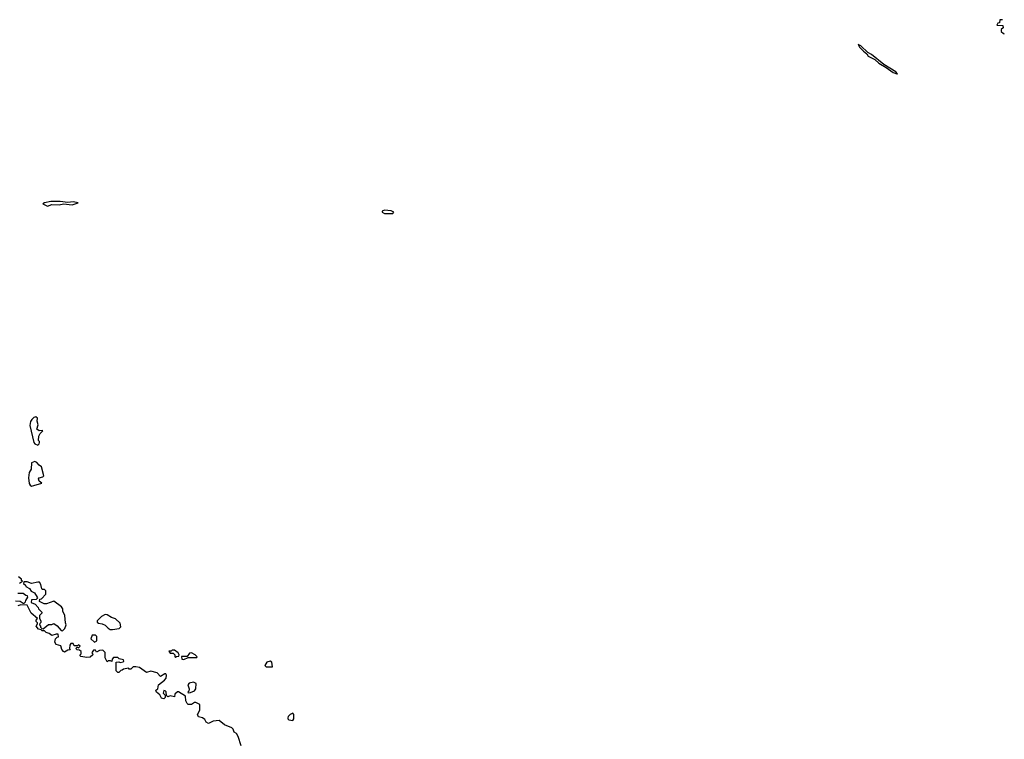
# Model space of a CAD drawing. Extents: x 2673034 to 2765626, y 830478 to 954748.
# Tile 100 of 126: x 2703474 to 2712712, y 893143 to 899891. Entities that reach past the tile are written whole.
import ezdxf

# ---------------------------------------------------------------- set-up
doc = ezdxf.new("R2010")
doc.units = 0

msp = doc.modelspace()

# ---------------------------------------------------------------- linework, layer by layer
at = {"layer": '0CON05XD'}
for points in [[(2712694.8, 899891.5), (2712670, 899890), (2712668.3, 899861.7), (2712651.7, 899858.3), (2712641.7, 899841.7), (2712698.3, 899838.3), (2712700, 899815), (2712681.7, 899798.3), (2712681.7, 899781.7), (2712703, 899763), (2712711.9, 899760.1)], [(2711705, 899383.3), (2711710, 899385), (2711695, 899403.3), (2711580.5, 899470.5), (2711465, 899563.8), (2711432.9, 899582.9), (2711366.7, 899645), (2711341.7, 899658.3), (2711354, 899635), (2711390, 899595), (2711421.1, 899571.1), (2711435, 899548.8), (2711498.3, 899518.3), (2711533.8, 899485), (2711604.1, 899444.1), (2711670, 899395), (2711705, 899383.3)], [(2703735, 898141.4), (2703775, 898159.4), (2703845, 898154.4), (2703886.2, 898163.8), (2703965.8, 898154.2), (2704022.5, 898175), (2703975, 898183.8), (2703925, 898176.2), (2703855, 898188), (2703765, 898186.7), (2703706.1, 898173.9), (2703690, 898165), (2703735, 898141.4)], [(2706895, 898073.8), (2706975, 898073.9), (2706983.8, 898085), (2706959.6, 898099.6), (2706895, 898106.7), (2706873.8, 898095), (2706873.8, 898085), (2706895, 898073.8)], [(2703645, 895902.5), (2703657, 895913), (2703660, 895925), (2703660, 895935), (2703650, 895945), (2703653.6, 895986.4), (2703665, 896010), (2703690, 896035), (2703685, 896040), (2703655, 896036.7), (2703635, 896052.5), (2703646.4, 896093.6), (2703638, 896125), (2703640, 896155), (2703625, 896166.7), (2703605, 896160), (2703587.7, 896142.3), (2703576.1, 896123.9), (2703568.8, 896085), (2703606.7, 895925), (2703615, 895913.3), (2703645, 895902.5)], [(2703585, 895516.2), (2703605, 895522.5), (2703680, 895545), (2703656.7, 895565), (2703650, 895585), (2703656.4, 895593.6), (2703690, 895605), (2703700, 895615), (2703678.3, 895698.3), (2703655, 895712.5), (2703635, 895740), (2703615, 895748.8), (2703583.8, 895736.2), (2703580, 895675), (2703563.6, 895646.4), (2703556, 895595), (2703562.9, 895542.9), (2703571.2, 895525), (2703585, 895516.2)], [(2703471.7, 894608.3), (2703500, 894625), (2703491.7, 894631.7), (2703490, 894645), (2703462.5, 894665)], [(2703875, 894160), (2703898.3, 894181.7), (2703910, 894215), (2703902.5, 894235), (2703897.5, 894305), (2703880, 894345), (2703880, 894365), (2703867.5, 894385), (2703795, 894437.5), (2703725, 894412.5), (2703703, 894413), (2703660, 894435), (2703661.7, 894458.3), (2703678.3, 894461.7), (2703720, 894505), (2703720, 894535), (2703707, 894547), (2703688.3, 894548.3), (2703680, 894555), (2703673.3, 894595), (2703660, 894615), (2703643.6, 894616.4), (2703585, 894602.5), (2703545, 894620), (2703511.7, 894618.3), (2703510, 894605), (2703527, 894587), (2703530, 894575), (2703566.1, 894556.1), (2703581.7, 894531.7), (2703612.5, 894515), (2703637.5, 894475), (2703640, 894465), (2703627, 894453), (2703585, 894450), (2703580, 894425), (2703619.3, 894409.3), (2703647.5, 894377.5), (2703650, 894365), (2703680, 894335), (2703680, 894325), (2703660, 894305), (2703660, 894275), (2703672.5, 894255), (2703671.7, 894238.3), (2703661.7, 894228.3), (2703660, 894215), (2703670, 894205), (2703670, 894195), (2703681.7, 894181.7), (2703695, 894180), (2703745, 894220), (2703775, 894220), (2703795, 894227.5), (2703826.4, 894206.4), (2703861.7, 894161.7), (2703875, 894160)], [(2703435, 894440), (2703477.5, 894437.5), (2703505, 894420), (2703515, 894420), (2703528.3, 894431.7), (2703530, 894445), (2703550, 894475), (2703548.3, 894488.3), (2703531.7, 894491.7), (2703505, 894510), (2703455, 894510)], [(2705551.7, 893081.7), (2705525, 893170), (2705506.7, 893196.7), (2705485, 893210), (2705477, 893237), (2705465, 893250), (2705395, 893280), (2705345, 893320), (2705288.3, 893311.7), (2705245, 893292.5), (2705223.6, 893303.6), (2705209.3, 893329.3), (2705190, 893345), (2705150, 893355), (2705143.3, 893375), (2705163, 893417), (2705165, 893470), (2705125, 893487.5), (2705115, 893487.5), (2705085, 893470), (2705055, 893470), (2705045, 893477.5), (2705033, 893503), (2705028.3, 893548.3), (2704965, 893587.5), (2704953, 893587), (2704930, 893565), (2704925, 893540), (2704885, 893550), (2704865, 893540), (2704850, 893555), (2704847, 893587), (2704838.3, 893598.3), (2704825, 893600), (2704820, 893575), (2704838.3, 893558.3), (2704840, 893535), (2704825, 893522.5), (2704805, 893527.5), (2704789.3, 893559.3), (2704757.5, 893585), (2704752.5, 893605), (2704770, 893615), (2704777.5, 893655), (2704833, 893697), (2704847.5, 893715), (2704852.5, 893745), (2704845, 893757.5), (2704835, 893757.5), (2704795, 893732.5), (2704765, 893766.7), (2704705, 893782.5), (2704665, 893770), (2704597, 893817), (2704565, 893822.5), (2704538.3, 893821.7), (2704515, 893800), (2704501.7, 893801.7), (2704495, 893810), (2704448.3, 893801.7), (2704435, 893790), (2704421.7, 893788.3), (2704405, 893770), (2704395, 893770), (2704380, 893785), (2704380, 893865), (2704405, 893870), (2704415, 893862.5), (2704445, 893870), (2704450, 893875), (2704448.3, 893888.3), (2704408.3, 893898.3), (2704395, 893910), (2704355, 893910), (2704340, 893895), (2704338.3, 893871.7), (2704325, 893880), (2704305, 893880), (2704295, 893870), (2704277, 893907), (2704277, 893957), (2704255, 893977.5), (2704223, 893977), (2704195, 893960), (2704185, 893980), (2704165, 893980), (2704155, 893960), (2704150, 893955), (2704158.3, 893948.3), (2704160, 893935), (2704135, 893913.3), (2704105, 893910), (2704048.3, 893918.3), (2704040, 893925), (2704040, 893935), (2704050, 893945), (2704050, 893965), (2704035, 893980), (2704013, 893983), (2704000, 893995), (2704011.7, 894008.3), (2704025, 894000), (2704040, 894015), (2704025, 894030), (2704015, 894020), (2703985, 894020), (2703975, 894040), (2703955, 894040), (2703943, 894027), (2703940, 893995), (2703948.3, 893981.7), (2703925, 893980), (2703895, 893960), (2703885, 893967.5), (2703870, 893985), (2703858.3, 894018.3), (2703815, 894032.5), (2703803, 894053), (2703810, 894085), (2703825, 894100), (2703837, 894103), (2703835, 894130), (2703815, 894130), (2703775, 894117.5), (2703750, 894135), (2703723, 894143), (2703705, 894160), (2703685, 894160), (2703675, 894170), (2703650, 894175), (2703627.5, 894205), (2703640, 894225), (2703640, 894235), (2703628.3, 894248.3), (2703628.3, 894261.7), (2703640, 894275), (2703580, 894325), (2703545, 894400), (2703485, 894402.5), (2703456.7, 894393.3)], [(2704323, 894173), (2704345, 894173.3), (2704407, 894183), (2704421.7, 894198.3), (2704415, 894232.5), (2704372.7, 894272.7), (2704335, 894286.2), (2704295, 894310), (2704275, 894313.3), (2704242.5, 894295), (2704200, 894255), (2704201.7, 894241.7), (2704213, 894233), (2704247, 894227), (2704275, 894212.5), (2704303.6, 894183.6), (2704323, 894173)], [(2704175, 894052.5), (2704197.5, 894065), (2704197, 894107), (2704185, 894120), (2704155, 894120), (2704140, 894085), (2704175, 894052.5)], [(2704935, 893912.5), (2704945, 893920), (2704968.3, 893921.7), (2704970, 893935), (2704960, 893955), (2704925, 893980), (2704905, 893980), (2704895, 893970), (2704871.7, 893968.3), (2704885, 893950), (2704915, 893950), (2704930, 893935), (2704930, 893915), (2704935, 893912.5)], [(2705015, 893892.5), (2705055, 893910), (2705135, 893910), (2705137.5, 893915), (2705120, 893935), (2705085, 893952.5), (2705068.3, 893951.7), (2705045, 893920), (2704991.7, 893918.3), (2704993.6, 893893.6), (2705015, 893892.5)], [(2705845, 893822.5), (2705840, 893865), (2705825, 893876.7), (2705792.5, 893865), (2705772.5, 893835), (2705785, 893822.5), (2705845, 893822.5)], [(2705055, 893580), (2705075, 893582.5), (2705115, 893597.5), (2705126.7, 893615), (2705130, 893665), (2705105, 893677.5), (2705065, 893670), (2705050, 893655), (2705062.5, 893615), (2705060, 893595), (2705050, 893585), (2705055, 893580)], [(2706035, 893320), (2706046.7, 893335), (2706046.4, 893376.4), (2706035, 893387.5), (2706012.5, 893375), (2705993.6, 893356.4), (2705990, 893345), (2705990, 893335), (2706000, 893325), (2706035, 893320)]]:
    msp.add_lwpolyline(points, dxfattribs=at)

doc.saveas('drawing.dxf')
